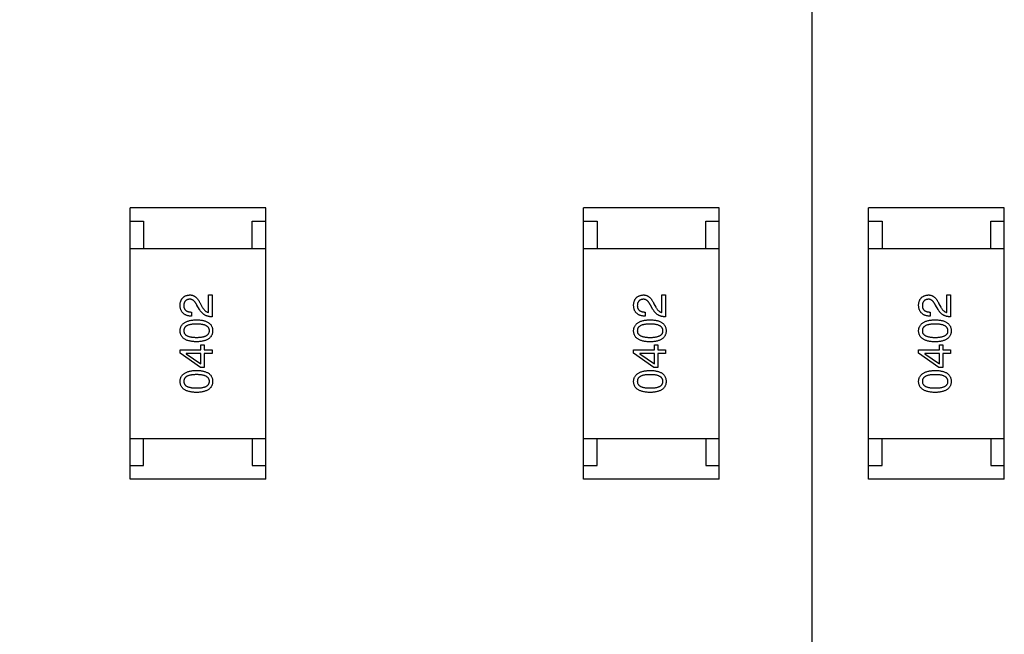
# Model space of a CAD drawing. Header units: millimetres. Extents: x 170 to 326, y 157 to 284.
# Tile 50 of 117: x 272.48 to 276.11, y 227.35 to 229.62. Entities that reach past the tile are written whole.
import ezdxf

# ---------------------------------------------------------------- set-up
doc = ezdxf.new("R2010")
doc.units = ezdxf.units.MM
doc.header["$LTSCALE"] = 30.734
doc.header["$PDMODE"] = 3
doc.header["$PDSIZE"] = 0.3125
doc.layers.get('0').update_dxf_attribs({"linetype": 'CONTINUOUS'})
doc.layers.get('Defpoints').update_dxf_attribs({"linetype": 'CONTINUOUS'})
doc.layers.add('dim', color=6, linetype='CONTINUOUS', lineweight=9)
doc.styles.add('Verdana', font='verdana.ttf', dxfattribs={"height": 2.5})
doc.dimstyles.new('aaaaaaaa 3.0', dxfattribs={"dimtxt": 2.5, "dimasz": 1.5, "dimexe": 1.25, "dimexo": 0.625, "dimtad": 1, "dimdec": 1, "dimzin": 9, "dimdsep": 46, "dimtxsty": 'Verdana', "dimcen": 0, "dimazin": 0, "dimtfac": 1, "dimtofl": 0, "dimtmove": 0, "dimatfit": 3, "dimfxl": 1, "dimlwd": 25, "dimlwe": 25, "dimarcsym": 0})

# ---------------------------------------------------------------- blocks, each defined once
blk = doc.blocks.new('*D20')
at = {"layer": 'Defpoints', "color": 0}
for p in [(263.3985, 231.6513), (275.3985, 231.6513), (275.3985, 205.6674)]:
    blk.add_point(p, dxfattribs=at)
at = {"layer": 'dim', "color": 0, "lineweight": 25}
for p, q in [((263.3985, 231.0263), (263.3985, 204.4174)), ((275.3985, 231.0263), (275.3985, 204.4174)), ((264.8985, 205.6674), (273.8985, 205.6674))]:
    blk.add_line(p, q, dxfattribs=at)
at = {"layer": 'dim', "color": 0}
for points in [[(264.8985, 205.9174), (264.8985, 205.4174), (263.3985, 205.6674)], [(273.8985, 205.4174), (273.8985, 205.9174), (275.3985, 205.6674)]]:
    blk.add_solid(points, dxfattribs=at)
at = {"layer": 'dim', "color": 0, "insert": (269.3985, 207.5684), "char_height": 2.5, "attachment_point": 5, "style": 'Verdana'}
blk.add_mtext('12', dxfattribs=at)

msp = doc.modelspace()

# ---------------------------------------------------------------- linework, layer by layer
at = {"linetype": 'Continuous'}
for p, q in [((273.3869, 228.9264), (272.8869, 228.9264)), ((272.8869, 227.9264), (272.8869, 228.9264)), ((273.3869, 227.9264), (273.3869, 228.9264)), ((275.0576, 228.9263), (274.5576, 228.9263)), ((274.5576, 227.9263), (274.5576, 228.9263)), ((275.0576, 227.9263), (275.0576, 228.9263)), ((276.1076, 228.9263), (275.6076, 228.9263)), ((275.6076, 227.9263), (275.6076, 228.9263)), ((276.1076, 227.9263), (276.1076, 228.9263)), ((272.8869, 228.8764), (272.9369, 228.8764)), ((272.9369, 228.8764), (272.9369, 228.7764)), ((273.3369, 228.8764), (273.3869, 228.8764)), ((273.3369, 228.7764), (273.3369, 228.8764)), ((274.5576, 228.8763), (274.6076, 228.8763)), ((274.6076, 228.8763), (274.6076, 228.7763)), ((275.0076, 228.8763), (275.0576, 228.8763)), ((275.0076, 228.7763), (275.0076, 228.8763)), ((275.6076, 228.8763), (275.6576, 228.8763)), ((275.6576, 228.8763), (275.6576, 228.7763)), ((276.0576, 228.8763), (276.1076, 228.8763)), ((276.0576, 228.7763), (276.0576, 228.8763)), ((272.8869, 228.7764), (273.3869, 228.7764)), ((274.5576, 228.7763), (275.0576, 228.7763)), ((275.6076, 228.7763), (276.1076, 228.7763)), ((273.1755, 228.6049), (273.1893, 228.6049)), ((273.1755, 228.5406), (273.1755, 228.6049)), ((273.1893, 228.6049), (273.1893, 228.5242)), ((274.8462, 228.6048), (274.8599, 228.6048)), ((274.8462, 228.5405), (274.8462, 228.6048)), ((274.8599, 228.6048), (274.8599, 228.5241)), ((275.8961, 228.6048), (275.9099, 228.6048)), ((275.8961, 228.5405), (275.8961, 228.6048)), ((275.9099, 228.6048), (275.9099, 228.5241)), ((273.1427, 228.5518), (273.1335, 228.5675)), ((273.146, 228.5728), (273.1532, 228.5603)), ((274.8134, 228.5517), (274.8042, 228.5674)), ((274.8166, 228.5727), (274.8239, 228.5602)), ((275.8634, 228.5517), (275.8542, 228.5674)), ((275.8666, 228.5727), (275.8738, 228.5602)), ((273.1139, 228.5419), (273.1139, 228.5268)), ((274.7845, 228.5418), (274.7845, 228.5268)), ((275.8345, 228.5418), (275.8345, 228.5268)), ((273.0712, 228.4033), (273.148, 228.4033)), ((273.0712, 228.3908), (273.0712, 228.4033)), ((273.148, 228.421), (273.1604, 228.421)), ((273.148, 228.4033), (273.148, 228.421)), ((273.1604, 228.421), (273.1604, 228.4033)), ((273.1604, 228.4033), (273.1893, 228.4033)), ((273.1893, 228.4033), (273.1893, 228.3889)), ((274.7419, 228.4032), (274.8186, 228.4032)), ((274.7419, 228.3907), (274.7419, 228.4032)), ((274.8186, 228.4209), (274.8311, 228.4209)), ((274.8186, 228.4032), (274.8186, 228.4209)), ((274.8311, 228.4209), (274.8311, 228.4032)), ((274.8311, 228.4032), (274.8599, 228.4032)), ((274.8599, 228.4032), (274.8599, 228.3888)), ((275.7919, 228.4032), (275.8686, 228.4032)), ((275.7919, 228.3907), (275.7919, 228.4032)), ((275.8686, 228.4209), (275.8811, 228.4209)), ((275.8686, 228.4032), (275.8686, 228.4209)), ((275.8811, 228.4209), (275.8811, 228.4032)), ((275.8811, 228.4032), (275.9099, 228.4032)), ((275.9099, 228.4032), (275.9099, 228.3888)), ((273.146, 228.337), (273.0712, 228.3908)), ((273.148, 228.3889), (273.0942, 228.3889)), ((273.0942, 228.3889), (273.0942, 228.3882)), ((273.0942, 228.3882), (273.148, 228.3508)), ((273.148, 228.3508), (273.148, 228.3889)), ((273.1893, 228.3889), (273.1604, 228.3889)), ((273.1604, 228.3889), (273.1604, 228.337)), ((274.8166, 228.337), (274.7419, 228.3907)), ((274.8186, 228.3888), (274.7648, 228.3888)), ((274.7648, 228.3888), (274.7648, 228.3881)), ((274.7648, 228.3881), (274.8186, 228.3507)), ((274.8186, 228.3507), (274.8186, 228.3888)), ((274.8599, 228.3888), (274.8311, 228.3888)), ((274.8311, 228.3888), (274.8311, 228.337)), ((275.8666, 228.337), (275.7919, 228.3907)), ((275.8686, 228.3888), (275.8148, 228.3888)), ((275.8148, 228.3888), (275.8148, 228.3881)), ((275.8148, 228.3881), (275.8686, 228.3507)), ((275.8686, 228.3507), (275.8686, 228.3888)), ((275.9099, 228.3888), (275.8811, 228.3888)), ((275.8811, 228.3888), (275.8811, 228.337)), ((273.1604, 228.337), (273.146, 228.337)), ((274.8311, 228.337), (274.8166, 228.337)), ((275.8811, 228.337), (275.8666, 228.337)), ((272.8869, 228.0764), (273.3869, 228.0764)), ((272.9369, 227.9764), (272.9369, 228.0764)), ((273.3369, 228.0764), (273.3369, 227.9764)), ((274.5576, 228.0763), (275.0576, 228.0763)), ((274.6076, 227.9763), (274.6076, 228.0763)), ((275.0076, 228.0763), (275.0076, 227.9763)), ((275.6076, 228.0763), (276.1076, 228.0763)), ((275.6576, 227.9763), (275.6576, 228.0763)), ((276.0576, 228.0763), (276.0576, 227.9763)), ((272.8869, 227.9764), (272.9369, 227.9764)), ((273.3369, 227.9764), (273.3869, 227.9764)), ((274.5576, 227.9763), (274.6076, 227.9763)), ((275.0076, 227.9763), (275.0576, 227.9763)), ((275.6076, 227.9763), (275.6576, 227.9763)), ((276.0576, 227.9763), (276.1076, 227.9763)), ((273.3869, 227.9264), (272.8869, 227.9264)), ((275.0576, 227.9263), (274.5576, 227.9263)), ((276.1076, 227.9263), (275.6076, 227.9263))]:
    msp.add_line(p, q, dxfattribs=at)
for points, knots in [([(273.0712, 228.5675), (273.0713, 228.5689), (273.0715, 228.5717), (273.0721, 228.5758), (273.073, 228.5796), (273.0741, 228.5831), (273.0755, 228.5864), (273.0771, 228.5894), (273.0789, 228.5921), (273.081, 228.5946), (273.0834, 228.5968), (273.086, 228.5988), (273.0888, 228.6004), (273.0919, 228.6019), (273.0952, 228.603), (273.0988, 228.6039), (273.1027, 228.6046), (273.1053, 228.6048), (273.1066, 228.6049)], [0, 0, 0, 0, 0.074847, 0.14558, 0.212628, 0.276599, 0.337792, 0.396608, 0.453638, 0.509854, 0.565589, 0.621545, 0.678777, 0.737222, 0.798388, 0.862259, 0.929312, 1, 1, 1, 1]), ([(273.106, 228.5891), (273.1052, 228.5891), (273.1036, 228.5889), (273.1012, 228.5885), (273.0991, 228.5879), (273.0971, 228.5872), (273.0952, 228.5863), (273.0935, 228.5853), (273.092, 228.584), (273.0905, 228.5826), (273.0893, 228.581), (273.0882, 228.5793), (273.0873, 228.5774), (273.0865, 228.5754), (273.0859, 228.5731), (273.0854, 228.5707), (273.0852, 228.5682), (273.0851, 228.5664), (273.085, 228.5655)], [0, 0, 0, 0, 0.069456, 0.136175, 0.198596, 0.258993, 0.316838, 0.37342, 0.428889, 0.48454, 0.540119, 0.597644, 0.65702, 0.718534, 0.783117, 0.851564, 0.923888, 1, 1, 1, 1]), ([(273.1335, 228.5675), (273.133, 228.5684), (273.1321, 228.5702), (273.1306, 228.5728), (273.129, 228.5752), (273.1274, 228.5774), (273.1258, 228.5795), (273.1242, 228.5813), (273.1225, 228.583), (273.1208, 228.5844), (273.119, 228.5857), (273.1173, 228.5867), (273.1155, 228.5876), (273.1136, 228.5883), (273.1118, 228.5888), (273.1099, 228.5891), (273.1079, 228.5893), (273.1066, 228.5892), (273.106, 228.5891)], [0, 0, 0, 0, 0.084365, 0.165386, 0.24176, 0.314729, 0.38433, 0.449952, 0.513164, 0.5734, 0.630824, 0.68644, 0.740136, 0.792605, 0.844515, 0.896112, 0.947763, 1, 1, 1, 1]), ([(273.1066, 228.6049), (273.1076, 228.6049), (273.1096, 228.605), (273.1126, 228.6047), (273.1154, 228.6042), (273.1182, 228.6034), (273.1209, 228.6023), (273.1236, 228.601), (273.1262, 228.5994), (273.1287, 228.5975), (273.1311, 228.5954), (273.1335, 228.5929), (273.1357, 228.5902), (273.1379, 228.5873), (273.1401, 228.584), (273.1421, 228.5805), (273.1441, 228.5768), (273.1454, 228.5741), (273.146, 228.5728)], [0, 0, 0, 0, 0.055083, 0.109453, 0.162685, 0.21614, 0.26961, 0.324284, 0.380202, 0.437433, 0.497084, 0.559152, 0.624288, 0.692446, 0.763862, 0.838743, 0.917269, 1, 1, 1, 1]), ([(274.7419, 228.5674), (274.742, 228.5688), (274.7422, 228.5716), (274.7428, 228.5757), (274.7437, 228.5795), (274.7448, 228.583), (274.7461, 228.5863), (274.7477, 228.5893), (274.7496, 228.592), (274.7517, 228.5945), (274.754, 228.5967), (274.7566, 228.5987), (274.7595, 228.6004), (274.7626, 228.6018), (274.7659, 228.6029), (274.7695, 228.6038), (274.7733, 228.6045), (274.7759, 228.6047), (274.7773, 228.6048)], [0, 0, 0, 0, 0.074847, 0.14558, 0.212628, 0.276599, 0.337792, 0.396608, 0.453638, 0.509854, 0.565589, 0.621545, 0.678777, 0.737222, 0.798388, 0.862259, 0.929312, 1, 1, 1, 1]), ([(274.7766, 228.5891), (274.7758, 228.589), (274.7742, 228.5888), (274.7719, 228.5884), (274.7697, 228.5878), (274.7677, 228.5871), (274.7659, 228.5862), (274.7641, 228.5852), (274.7626, 228.5839), (274.7612, 228.5825), (274.76, 228.5809), (274.7589, 228.5792), (274.758, 228.5773), (274.7572, 228.5753), (274.7566, 228.573), (274.7561, 228.5707), (274.7558, 228.5681), (274.7557, 228.5663), (274.7557, 228.5654)], [0, 0, 0, 0, 0.069456, 0.136175, 0.198596, 0.258993, 0.316838, 0.37342, 0.428889, 0.48454, 0.540119, 0.597644, 0.65702, 0.718534, 0.783117, 0.851564, 0.923888, 1, 1, 1, 1]), ([(274.8042, 228.5674), (274.8037, 228.5683), (274.8027, 228.5702), (274.8012, 228.5727), (274.7997, 228.5751), (274.7981, 228.5774), (274.7965, 228.5794), (274.7948, 228.5812), (274.7932, 228.5829), (274.7914, 228.5843), (274.7897, 228.5856), (274.7879, 228.5866), (274.7861, 228.5875), (274.7843, 228.5882), (274.7824, 228.5887), (274.7805, 228.589), (274.7786, 228.5892), (274.7773, 228.5891), (274.7766, 228.5891)], [0, 0, 0, 0, 0.084365, 0.165386, 0.24176, 0.314729, 0.38433, 0.449952, 0.513164, 0.5734, 0.630824, 0.68644, 0.740136, 0.792605, 0.844515, 0.896112, 0.947763, 1, 1, 1, 1]), ([(274.7773, 228.6048), (274.7783, 228.6048), (274.7803, 228.6049), (274.7832, 228.6046), (274.7861, 228.6041), (274.7889, 228.6033), (274.7916, 228.6022), (274.7942, 228.6009), (274.7968, 228.5993), (274.7993, 228.5974), (274.8017, 228.5953), (274.8041, 228.5929), (274.8064, 228.5901), (274.8086, 228.5872), (274.8107, 228.5839), (274.8128, 228.5804), (274.8148, 228.5767), (274.816, 228.574), (274.8166, 228.5727)], [0, 0, 0, 0, 0.055083, 0.109453, 0.162685, 0.21614, 0.26961, 0.324284, 0.380202, 0.437433, 0.497084, 0.559152, 0.624288, 0.692446, 0.763862, 0.838743, 0.917269, 1, 1, 1, 1]), ([(275.7919, 228.5674), (275.792, 228.5688), (275.7922, 228.5716), (275.7928, 228.5757), (275.7937, 228.5795), (275.7947, 228.583), (275.7961, 228.5863), (275.7977, 228.5893), (275.7996, 228.592), (275.8017, 228.5945), (275.804, 228.5967), (275.8066, 228.5987), (275.8095, 228.6004), (275.8125, 228.6018), (275.8159, 228.6029), (275.8195, 228.6038), (275.8233, 228.6045), (275.8259, 228.6047), (275.8273, 228.6048)], [0, 0, 0, 0, 0.074847, 0.14558, 0.212628, 0.276599, 0.337792, 0.396608, 0.453638, 0.509854, 0.565589, 0.621545, 0.678777, 0.737222, 0.798388, 0.862259, 0.929312, 1, 1, 1, 1]), ([(275.8266, 228.5891), (275.8258, 228.589), (275.8242, 228.5888), (275.8219, 228.5884), (275.8197, 228.5878), (275.8177, 228.5871), (275.8158, 228.5862), (275.8141, 228.5852), (275.8126, 228.5839), (275.8112, 228.5825), (275.81, 228.5809), (275.8089, 228.5792), (275.8079, 228.5773), (275.8071, 228.5753), (275.8066, 228.573), (275.8061, 228.5707), (275.8058, 228.5681), (275.8057, 228.5663), (275.8056, 228.5654)], [0, 0, 0, 0, 0.069456, 0.136175, 0.198596, 0.258993, 0.316838, 0.37342, 0.428889, 0.48454, 0.540119, 0.597644, 0.65702, 0.718534, 0.783117, 0.851564, 0.923888, 1, 1, 1, 1]), ([(275.8542, 228.5674), (275.8537, 228.5683), (275.8527, 228.5702), (275.8512, 228.5727), (275.8496, 228.5751), (275.8481, 228.5774), (275.8464, 228.5794), (275.8448, 228.5812), (275.8432, 228.5829), (275.8414, 228.5843), (275.8397, 228.5856), (275.8379, 228.5866), (275.8361, 228.5875), (275.8343, 228.5882), (275.8324, 228.5887), (275.8305, 228.589), (275.8286, 228.5892), (275.8273, 228.5891), (275.8266, 228.5891)], [0, 0, 0, 0, 0.084365, 0.165386, 0.24176, 0.314729, 0.38433, 0.449952, 0.513164, 0.5734, 0.630824, 0.68644, 0.740136, 0.792605, 0.844515, 0.896112, 0.947763, 1, 1, 1, 1]), ([(275.8273, 228.6048), (275.8283, 228.6048), (275.8303, 228.6049), (275.8332, 228.6046), (275.8361, 228.6041), (275.8389, 228.6033), (275.8416, 228.6022), (275.8442, 228.6009), (275.8468, 228.5993), (275.8493, 228.5974), (275.8517, 228.5953), (275.8541, 228.5929), (275.8564, 228.5901), (275.8586, 228.5872), (275.8607, 228.5839), (275.8628, 228.5804), (275.8648, 228.5767), (275.866, 228.574), (275.8666, 228.5727)], [0, 0, 0, 0, 0.055083, 0.109453, 0.162685, 0.21614, 0.26961, 0.324284, 0.380202, 0.437433, 0.497084, 0.559152, 0.624288, 0.692446, 0.763862, 0.838743, 0.917269, 1, 1, 1, 1]), ([(273.1139, 228.5268), (273.1122, 228.5269), (273.1089, 228.527), (273.1042, 228.5276), (273.0998, 228.5284), (273.0957, 228.5296), (273.092, 228.531), (273.0885, 228.5328), (273.0853, 228.5349), (273.0825, 228.5373), (273.08, 228.54), (273.0778, 228.543), (273.0759, 228.5464), (273.0743, 228.55), (273.073, 228.5539), (273.0721, 228.5582), (273.0715, 228.5627), (273.0713, 228.5659), (273.0712, 228.5675)], [0, 0, 0, 0, 0.074935, 0.145873, 0.212498, 0.27598, 0.33603, 0.394042, 0.450372, 0.505546, 0.560812, 0.616481, 0.673265, 0.732328, 0.7938, 0.858943, 0.92718, 1, 1, 1, 1]), ([(273.085, 228.5655), (273.085, 228.5646), (273.0851, 228.5628), (273.0854, 228.5602), (273.086, 228.5577), (273.0867, 228.5555), (273.0878, 228.5534), (273.089, 228.5514), (273.0905, 228.5497), (273.0922, 228.5481), (273.0941, 228.5467), (273.0963, 228.5455), (273.0987, 228.5445), (273.1013, 228.5436), (273.1041, 228.5429), (273.1072, 228.5424), (273.1104, 228.5421), (273.1127, 228.542), (273.1139, 228.5419)], [0, 0, 0, 0, 0.065945, 0.127767, 0.186553, 0.242898, 0.297728, 0.351599, 0.404854, 0.459191, 0.515338, 0.573322, 0.634405, 0.698538, 0.767039, 0.84022, 0.917406, 1, 1, 1, 1]), ([(273.1893, 228.5242), (273.1879, 228.5243), (273.1854, 228.5244), (273.1815, 228.5248), (273.1779, 228.5253), (273.1743, 228.5262), (273.1709, 228.5271), (273.1677, 228.5284), (273.1645, 228.5298), (273.1615, 228.5314), (273.1587, 228.5332), (273.156, 228.5353), (273.1534, 228.5375), (273.151, 228.54), (273.1487, 228.5426), (273.1465, 228.5455), (273.1445, 228.5485), (273.1433, 228.5507), (273.1427, 228.5518)], [0, 0, 0, 0, 0.069512, 0.136307, 0.201431, 0.265186, 0.327322, 0.388242, 0.448098, 0.507757, 0.566952, 0.626243, 0.686026, 0.745963, 0.807549, 0.869906, 0.934172, 1, 1, 1, 1]), ([(273.1532, 228.5603), (273.154, 228.5589), (273.1556, 228.5562), (273.1582, 228.5525), (273.1608, 228.5493), (273.1636, 228.5465), (273.1664, 228.5443), (273.1693, 228.5425), (273.1724, 228.5412), (273.1745, 228.5408), (273.1755, 228.5406)], [0, 0, 0, 0, 0.158292, 0.304606, 0.440272, 0.565336, 0.681745, 0.791834, 0.896966, 1, 1, 1, 1]), ([(274.7845, 228.5268), (274.7828, 228.5268), (274.7796, 228.5269), (274.7749, 228.5275), (274.7705, 228.5283), (274.7664, 228.5295), (274.7626, 228.5309), (274.7592, 228.5327), (274.756, 228.5348), (274.7532, 228.5372), (274.7506, 228.5399), (274.7484, 228.5429), (274.7465, 228.5463), (274.745, 228.5499), (274.7437, 228.5538), (274.7428, 228.5581), (274.7421, 228.5627), (274.742, 228.5658), (274.7419, 228.5674)], [0, 0, 0, 0, 0.074935, 0.145873, 0.212498, 0.27598, 0.33603, 0.394042, 0.450372, 0.505546, 0.560812, 0.616481, 0.673265, 0.732328, 0.7938, 0.858943, 0.92718, 1, 1, 1, 1]), ([(274.7557, 228.5654), (274.7557, 228.5645), (274.7557, 228.5627), (274.7561, 228.5601), (274.7566, 228.5576), (274.7574, 228.5554), (274.7584, 228.5533), (274.7597, 228.5513), (274.7611, 228.5496), (274.7629, 228.548), (274.7648, 228.5466), (274.7669, 228.5454), (274.7693, 228.5444), (274.7719, 228.5435), (274.7748, 228.5428), (274.7778, 228.5423), (274.7811, 228.542), (274.7833, 228.5419), (274.7845, 228.5418)], [0, 0, 0, 0, 0.065945, 0.127767, 0.186553, 0.242898, 0.297728, 0.351599, 0.404854, 0.459191, 0.515338, 0.573322, 0.634405, 0.698538, 0.767039, 0.84022, 0.917406, 1, 1, 1, 1]), ([(274.8599, 228.5241), (274.8586, 228.5242), (274.856, 228.5243), (274.8522, 228.5247), (274.8485, 228.5253), (274.845, 228.5261), (274.8416, 228.527), (274.8383, 228.5283), (274.8352, 228.5297), (274.8322, 228.5313), (274.8293, 228.5331), (274.8266, 228.5352), (274.8241, 228.5374), (274.8217, 228.5399), (274.8193, 228.5425), (274.8172, 228.5454), (274.8152, 228.5484), (274.814, 228.5506), (274.8134, 228.5517)], [0, 0, 0, 0, 0.069512, 0.136307, 0.201431, 0.265186, 0.327322, 0.388242, 0.448098, 0.507757, 0.566952, 0.626243, 0.686026, 0.745963, 0.807549, 0.869906, 0.934172, 1, 1, 1, 1]), ([(274.8239, 228.5602), (274.8247, 228.5588), (274.8262, 228.5561), (274.8288, 228.5524), (274.8315, 228.5492), (274.8342, 228.5464), (274.8371, 228.5442), (274.84, 228.5425), (274.843, 228.5412), (274.8451, 228.5407), (274.8462, 228.5405)], [0, 0, 0, 0, 0.158292, 0.304606, 0.440272, 0.565336, 0.681745, 0.791834, 0.896966, 1, 1, 1, 1]), ([(275.8345, 228.5268), (275.8328, 228.5268), (275.8296, 228.5269), (275.8249, 228.5275), (275.8205, 228.5283), (275.8164, 228.5295), (275.8126, 228.5309), (275.8091, 228.5327), (275.806, 228.5348), (275.8031, 228.5372), (275.8006, 228.5399), (275.7984, 228.5429), (275.7965, 228.5463), (275.795, 228.5499), (275.7937, 228.5538), (275.7928, 228.5581), (275.7921, 228.5627), (275.792, 228.5658), (275.7919, 228.5674)], [0, 0, 0, 0, 0.074935, 0.145873, 0.212498, 0.27598, 0.33603, 0.394042, 0.450372, 0.505546, 0.560812, 0.616481, 0.673265, 0.732328, 0.7938, 0.858943, 0.92718, 1, 1, 1, 1]), ([(275.8056, 228.5654), (275.8057, 228.5645), (275.8057, 228.5627), (275.8061, 228.5601), (275.8066, 228.5576), (275.8074, 228.5554), (275.8084, 228.5533), (275.8097, 228.5513), (275.8111, 228.5496), (275.8129, 228.548), (275.8148, 228.5466), (275.8169, 228.5454), (275.8193, 228.5444), (275.8219, 228.5435), (275.8247, 228.5428), (275.8278, 228.5423), (275.8311, 228.542), (275.8333, 228.5419), (275.8345, 228.5418)], [0, 0, 0, 0, 0.065945, 0.127767, 0.186553, 0.242898, 0.297728, 0.351599, 0.404854, 0.459191, 0.515338, 0.573322, 0.634405, 0.698538, 0.767039, 0.84022, 0.917406, 1, 1, 1, 1]), ([(275.9099, 228.5241), (275.9086, 228.5242), (275.906, 228.5243), (275.9022, 228.5247), (275.8985, 228.5253), (275.895, 228.5261), (275.8916, 228.527), (275.8883, 228.5283), (275.8852, 228.5297), (275.8822, 228.5313), (275.8793, 228.5331), (275.8766, 228.5352), (275.8741, 228.5374), (275.8716, 228.5399), (275.8693, 228.5425), (275.8672, 228.5454), (275.8652, 228.5484), (275.864, 228.5506), (275.8634, 228.5517)], [0, 0, 0, 0, 0.069512, 0.136307, 0.201431, 0.265186, 0.327322, 0.388242, 0.448098, 0.507757, 0.566952, 0.626243, 0.686026, 0.745963, 0.807549, 0.869906, 0.934172, 1, 1, 1, 1]), ([(275.8738, 228.5602), (275.8747, 228.5588), (275.8762, 228.5561), (275.8788, 228.5524), (275.8815, 228.5492), (275.8842, 228.5464), (275.8871, 228.5442), (275.89, 228.5425), (275.893, 228.5412), (275.8951, 228.5407), (275.8961, 228.5405)], [0, 0, 0, 0, 0.158292, 0.304606, 0.440272, 0.565336, 0.681745, 0.791834, 0.896966, 1, 1, 1, 1]), ([(273.0712, 228.4729), (273.0713, 228.4745), (273.0715, 228.4776), (273.0724, 228.482), (273.0737, 228.4861), (273.0754, 228.49), (273.0777, 228.4936), (273.0804, 228.4969), (273.0835, 228.4998), (273.0872, 228.5025), (273.0912, 228.505), (273.0957, 228.5071), (273.1007, 228.5089), (273.1061, 228.5104), (273.112, 228.5116), (273.1183, 228.5126), (273.1251, 228.5133), (273.1298, 228.5135), (273.1322, 228.5136)], [0, 0, 0, 0, 0.057415, 0.112361, 0.16496, 0.216437, 0.267441, 0.318839, 0.371478, 0.426325, 0.483626, 0.544235, 0.608673, 0.677374, 0.750405, 0.828394, 0.911525, 1, 1, 1, 1]), ([(273.1322, 228.5136), (273.1346, 228.5135), (273.1392, 228.5133), (273.1458, 228.5127), (273.152, 228.5119), (273.1577, 228.5106), (273.163, 228.5092), (273.1678, 228.5074), (273.1722, 228.5053), (273.1762, 228.5029), (273.1796, 228.5002), (273.1827, 228.4972), (273.1853, 228.4939), (273.1874, 228.4903), (273.189, 228.4863), (273.1903, 228.4821), (273.191, 228.4776), (273.1912, 228.4745), (273.1912, 228.4729)], [0, 0, 0, 0, 0.08769, 0.170218, 0.24749, 0.319818, 0.387758, 0.451391, 0.511445, 0.568185, 0.622681, 0.67526, 0.726746, 0.778428, 0.830764, 0.884397, 0.940866, 1, 1, 1, 1]), ([(274.7419, 228.4728), (274.742, 228.4744), (274.7422, 228.4775), (274.743, 228.4819), (274.7444, 228.4861), (274.7461, 228.4899), (274.7483, 228.4935), (274.751, 228.4968), (274.7542, 228.4998), (274.7578, 228.5025), (274.7619, 228.5049), (274.7664, 228.507), (274.7714, 228.5088), (274.7768, 228.5103), (274.7827, 228.5115), (274.789, 228.5125), (274.7958, 228.5132), (274.8005, 228.5134), (274.8029, 228.5135)], [0, 0, 0, 0, 0.057415, 0.112361, 0.16496, 0.216437, 0.267441, 0.318839, 0.371478, 0.426325, 0.483626, 0.544235, 0.608673, 0.677374, 0.750405, 0.828394, 0.911525, 1, 1, 1, 1]), ([(274.8029, 228.5135), (274.8052, 228.5134), (274.8098, 228.5133), (274.8164, 228.5126), (274.8226, 228.5118), (274.8283, 228.5105), (274.8336, 228.5091), (274.8385, 228.5073), (274.8429, 228.5052), (274.8468, 228.5028), (274.8503, 228.5001), (274.8533, 228.4971), (274.8559, 228.4938), (274.858, 228.4902), (274.8597, 228.4862), (274.8609, 228.482), (274.8617, 228.4775), (274.8618, 228.4744), (274.8619, 228.4728)], [0, 0, 0, 0, 0.08769, 0.170218, 0.24749, 0.319818, 0.387758, 0.451391, 0.511445, 0.568185, 0.622681, 0.67526, 0.726746, 0.778428, 0.830764, 0.884397, 0.940866, 1, 1, 1, 1]), ([(275.7919, 228.4728), (275.792, 228.4744), (275.7922, 228.4775), (275.793, 228.4819), (275.7943, 228.4861), (275.7961, 228.4899), (275.7983, 228.4935), (275.801, 228.4968), (275.8042, 228.4998), (275.8078, 228.5025), (275.8119, 228.5049), (275.8164, 228.507), (275.8214, 228.5088), (275.8268, 228.5103), (275.8327, 228.5115), (275.839, 228.5125), (275.8458, 228.5132), (275.8504, 228.5134), (275.8529, 228.5135)], [0, 0, 0, 0, 0.057415, 0.112361, 0.16496, 0.216437, 0.267441, 0.318839, 0.371478, 0.426325, 0.483626, 0.544235, 0.608673, 0.677374, 0.750405, 0.828394, 0.911525, 1, 1, 1, 1]), ([(275.8529, 228.5135), (275.8552, 228.5134), (275.8598, 228.5133), (275.8664, 228.5126), (275.8726, 228.5118), (275.8783, 228.5105), (275.8836, 228.5091), (275.8885, 228.5073), (275.8928, 228.5052), (275.8968, 228.5028), (275.9003, 228.5001), (275.9033, 228.4971), (275.9059, 228.4938), (275.908, 228.4902), (275.9097, 228.4862), (275.9109, 228.482), (275.9117, 228.4775), (275.9118, 228.4744), (275.9119, 228.4728)], [0, 0, 0, 0, 0.08769, 0.170218, 0.24749, 0.319818, 0.387758, 0.451391, 0.511445, 0.568185, 0.622681, 0.67526, 0.726746, 0.778428, 0.830764, 0.884397, 0.940866, 1, 1, 1, 1]), ([(273.1322, 228.4323), (273.1298, 228.4324), (273.1251, 228.4325), (273.1182, 228.4331), (273.1118, 228.434), (273.1059, 228.4352), (273.1004, 228.4367), (273.0954, 228.4385), (273.0909, 228.4406), (273.0868, 228.443), (273.0832, 228.4457), (273.0801, 228.4487), (273.0774, 228.452), (273.0752, 228.4556), (273.0735, 228.4595), (273.0722, 228.4637), (273.0714, 228.4682), (273.0713, 228.4713), (273.0712, 228.4729)], [0, 0, 0, 0, 0.088823, 0.172287, 0.250296, 0.323438, 0.392244, 0.456221, 0.516635, 0.573871, 0.628, 0.680335, 0.731489, 0.782557, 0.834044, 0.886738, 0.942089, 1, 1, 1, 1]), ([(273.1322, 228.4979), (273.1303, 228.4978), (273.1266, 228.4978), (273.1213, 228.4975), (273.1163, 228.497), (273.1117, 228.4964), (273.1074, 228.4955), (273.1035, 228.4944), (273.1, 228.4932), (273.0968, 228.4917), (273.0941, 228.49), (273.0916, 228.4882), (273.0896, 228.4861), (273.0879, 228.4839), (273.0866, 228.4814), (273.0857, 228.4788), (273.0851, 228.4759), (273.085, 228.4739), (273.085, 228.4729)], [0, 0, 0, 0, 0.095719, 0.185854, 0.269738, 0.347952, 0.420315, 0.487894, 0.550245, 0.608186, 0.662454, 0.713283, 0.761375, 0.808209, 0.854301, 0.901312, 0.949396, 1, 1, 1, 1]), ([(273.085, 228.4729), (273.085, 228.472), (273.0851, 228.47), (273.0857, 228.4673), (273.0866, 228.4647), (273.0879, 228.4623), (273.0896, 228.4601), (273.0916, 228.4581), (273.0941, 228.4563), (273.0969, 228.4547), (273.1, 228.4532), (273.1035, 228.452), (273.1074, 228.451), (273.1117, 228.4501), (273.1163, 228.4495), (273.1213, 228.449), (273.1266, 228.4487), (273.1303, 228.4487), (273.1322, 228.4487)], [0, 0, 0, 0, 0.049764, 0.097007, 0.143217, 0.188577, 0.235116, 0.282997, 0.333719, 0.387776, 0.445989, 0.508679, 0.576563, 0.649481, 0.728235, 0.812722, 0.903548, 1, 1, 1, 1]), ([(273.1794, 228.4729), (273.1794, 228.4739), (273.1792, 228.4759), (273.1786, 228.4788), (273.1776, 228.4814), (273.1763, 228.4839), (273.1746, 228.4861), (273.1725, 228.4882), (273.1701, 228.4901), (273.1673, 228.4917), (273.1641, 228.4932), (273.1606, 228.4944), (273.1567, 228.4955), (273.1525, 228.4964), (273.148, 228.497), (273.143, 228.4975), (273.1377, 228.4978), (273.1341, 228.4978), (273.1322, 228.4979)], [0, 0, 0, 0, 0.050879, 0.099377, 0.146973, 0.193618, 0.240619, 0.289461, 0.34047, 0.395283, 0.453059, 0.515633, 0.582666, 0.655287, 0.732971, 0.815933, 0.905166, 1, 1, 1, 1]), ([(273.1322, 228.4487), (273.1341, 228.4487), (273.1378, 228.4487), (273.1432, 228.449), (273.1482, 228.4495), (273.1528, 228.4501), (273.157, 228.451), (273.1609, 228.452), (273.1644, 228.4532), (273.1676, 228.4547), (273.1704, 228.4563), (273.1728, 228.4581), (273.1748, 228.4601), (273.1765, 228.4623), (273.1779, 228.4647), (273.1788, 228.4673), (273.1793, 228.47), (273.1794, 228.472), (273.1794, 228.4729)], [0, 0, 0, 0, 0.096457, 0.187288, 0.27178, 0.350132, 0.423455, 0.491343, 0.554037, 0.612253, 0.666313, 0.717038, 0.764921, 0.811214, 0.856775, 0.902988, 0.950234, 1, 1, 1, 1]), ([(273.1912, 228.4729), (273.1912, 228.4713), (273.191, 228.4682), (273.1903, 228.4637), (273.189, 228.4595), (273.1874, 228.4556), (273.1853, 228.452), (273.1827, 228.4487), (273.1797, 228.4457), (273.1761, 228.443), (273.1722, 228.4406), (273.1678, 228.4385), (273.163, 228.4367), (273.1577, 228.4352), (273.152, 228.434), (273.1458, 228.4331), (273.1392, 228.4325), (273.1346, 228.4324), (273.1322, 228.4323)], [0, 0, 0, 0, 0.059135, 0.115606, 0.169241, 0.221578, 0.273261, 0.324749, 0.377329, 0.431642, 0.488541, 0.548597, 0.612232, 0.680174, 0.752504, 0.829777, 0.912307, 1, 1, 1, 1]), ([(274.8029, 228.4322), (274.8004, 228.4323), (274.7957, 228.4324), (274.7889, 228.433), (274.7825, 228.4339), (274.7766, 228.4351), (274.7711, 228.4366), (274.7661, 228.4384), (274.7616, 228.4405), (274.7575, 228.4429), (274.7539, 228.4456), (274.7507, 228.4486), (274.7481, 228.4519), (274.7459, 228.4555), (274.7442, 228.4594), (274.7429, 228.4636), (274.7421, 228.4681), (274.742, 228.4713), (274.7419, 228.4728)], [0, 0, 0, 0, 0.088823, 0.172287, 0.250296, 0.323438, 0.392244, 0.456221, 0.516635, 0.573871, 0.628, 0.680335, 0.731489, 0.782557, 0.834044, 0.886738, 0.942089, 1, 1, 1, 1]), ([(274.8029, 228.4978), (274.801, 228.4977), (274.7973, 228.4977), (274.7919, 228.4974), (274.7869, 228.4969), (274.7823, 228.4963), (274.7781, 228.4954), (274.7742, 228.4943), (274.7707, 228.4931), (274.7675, 228.4916), (274.7647, 228.4899), (274.7623, 228.4881), (274.7602, 228.486), (274.7585, 228.4838), (274.7572, 228.4813), (274.7563, 228.4787), (274.7558, 228.4758), (274.7557, 228.4738), (274.7557, 228.4728)], [0, 0, 0, 0, 0.095719, 0.185854, 0.269738, 0.347952, 0.420315, 0.487894, 0.550245, 0.608186, 0.662454, 0.713283, 0.761375, 0.808209, 0.854301, 0.901312, 0.949396, 1, 1, 1, 1]), ([(274.7557, 228.4728), (274.7557, 228.4719), (274.7558, 228.4699), (274.7563, 228.4672), (274.7572, 228.4646), (274.7586, 228.4622), (274.7602, 228.46), (274.7623, 228.458), (274.7647, 228.4562), (274.7675, 228.4546), (274.7707, 228.4531), (274.7742, 228.4519), (274.7781, 228.4509), (274.7823, 228.45), (274.7869, 228.4494), (274.7919, 228.4489), (274.7973, 228.4486), (274.801, 228.4486), (274.8029, 228.4486)], [0, 0, 0, 0, 0.049764, 0.097007, 0.143217, 0.188577, 0.235116, 0.282997, 0.333719, 0.387776, 0.445989, 0.508679, 0.576563, 0.649481, 0.728235, 0.812722, 0.903548, 1, 1, 1, 1]), ([(274.8501, 228.4728), (274.85, 228.4738), (274.8499, 228.4758), (274.8493, 228.4787), (274.8483, 228.4813), (274.8469, 228.4838), (274.8452, 228.4861), (274.8431, 228.4881), (274.8407, 228.49), (274.8379, 228.4916), (274.8348, 228.4931), (274.8313, 228.4943), (274.8274, 228.4954), (274.8232, 228.4963), (274.8186, 228.4969), (274.8137, 228.4974), (274.8084, 228.4977), (274.8048, 228.4977), (274.8029, 228.4978)], [0, 0, 0, 0, 0.050879, 0.099377, 0.146973, 0.193618, 0.240619, 0.289461, 0.34047, 0.395283, 0.453059, 0.515633, 0.582666, 0.655287, 0.732971, 0.815933, 0.905166, 1, 1, 1, 1]), ([(274.8029, 228.4486), (274.8048, 228.4486), (274.8085, 228.4486), (274.8138, 228.4489), (274.8188, 228.4494), (274.8234, 228.45), (274.8277, 228.4509), (274.8316, 228.4519), (274.8351, 228.4531), (274.8382, 228.4546), (274.841, 228.4562), (274.8435, 228.458), (274.8455, 228.46), (274.8472, 228.4622), (274.8485, 228.4646), (274.8494, 228.4672), (274.85, 228.4699), (274.85, 228.4719), (274.8501, 228.4728)], [0, 0, 0, 0, 0.096457, 0.187288, 0.27178, 0.350132, 0.423455, 0.491343, 0.554037, 0.612253, 0.666313, 0.717038, 0.764921, 0.811214, 0.856775, 0.902988, 0.950234, 1, 1, 1, 1]), ([(274.8619, 228.4728), (274.8618, 228.4713), (274.8617, 228.4681), (274.8609, 228.4636), (274.8597, 228.4594), (274.858, 228.4555), (274.8559, 228.4519), (274.8533, 228.4486), (274.8503, 228.4456), (274.8468, 228.4429), (274.8429, 228.4405), (274.8385, 228.4384), (274.8336, 228.4366), (274.8283, 228.4351), (274.8226, 228.4339), (274.8164, 228.433), (274.8098, 228.4324), (274.8052, 228.4323), (274.8029, 228.4322)], [0, 0, 0, 0, 0.059135, 0.115606, 0.169241, 0.221578, 0.273261, 0.324749, 0.377329, 0.431642, 0.488541, 0.548597, 0.612232, 0.680174, 0.752504, 0.829777, 0.912307, 1, 1, 1, 1]), ([(275.8529, 228.4322), (275.8504, 228.4323), (275.8457, 228.4324), (275.8388, 228.433), (275.8325, 228.4339), (275.8265, 228.4351), (275.8211, 228.4366), (275.8161, 228.4384), (275.8115, 228.4405), (275.8075, 228.4429), (275.8039, 228.4456), (275.8007, 228.4486), (275.798, 228.4519), (275.7958, 228.4555), (275.7941, 228.4594), (275.7929, 228.4636), (275.7921, 228.4681), (275.7919, 228.4713), (275.7919, 228.4728)], [0, 0, 0, 0, 0.088823, 0.172287, 0.250296, 0.323438, 0.392244, 0.456221, 0.516635, 0.573871, 0.628, 0.680335, 0.731489, 0.782557, 0.834044, 0.886738, 0.942089, 1, 1, 1, 1]), ([(275.8529, 228.4978), (275.851, 228.4977), (275.8473, 228.4977), (275.8419, 228.4974), (275.8369, 228.4969), (275.8323, 228.4963), (275.828, 228.4954), (275.8242, 228.4943), (275.8206, 228.4931), (275.8175, 228.4916), (275.8147, 228.4899), (275.8123, 228.4881), (275.8102, 228.486), (275.8085, 228.4838), (275.8072, 228.4813), (275.8063, 228.4787), (275.8058, 228.4758), (275.8057, 228.4738), (275.8056, 228.4728)], [0, 0, 0, 0, 0.095719, 0.185854, 0.269738, 0.347952, 0.420315, 0.487894, 0.550245, 0.608186, 0.662454, 0.713283, 0.761375, 0.808209, 0.854301, 0.901312, 0.949396, 1, 1, 1, 1]), ([(275.8056, 228.4728), (275.8057, 228.4719), (275.8058, 228.4699), (275.8063, 228.4672), (275.8072, 228.4646), (275.8085, 228.4622), (275.8102, 228.46), (275.8123, 228.458), (275.8147, 228.4562), (275.8175, 228.4546), (275.8206, 228.4531), (275.8242, 228.4519), (275.8281, 228.4509), (275.8323, 228.45), (275.8369, 228.4494), (275.8419, 228.4489), (275.8473, 228.4486), (275.851, 228.4486), (275.8529, 228.4486)], [0, 0, 0, 0, 0.049764, 0.097007, 0.143217, 0.188577, 0.235116, 0.282997, 0.333719, 0.387776, 0.445989, 0.508679, 0.576563, 0.649481, 0.728235, 0.812722, 0.903548, 1, 1, 1, 1]), ([(275.9001, 228.4728), (275.9, 228.4738), (275.8999, 228.4758), (275.8993, 228.4787), (275.8983, 228.4813), (275.8969, 228.4838), (275.8952, 228.4861), (275.8931, 228.4881), (275.8907, 228.49), (275.8879, 228.4916), (275.8848, 228.4931), (275.8813, 228.4943), (275.8774, 228.4954), (275.8732, 228.4963), (275.8686, 228.4969), (275.8637, 228.4974), (275.8584, 228.4977), (275.8547, 228.4977), (275.8529, 228.4978)], [0, 0, 0, 0, 0.050879, 0.099377, 0.146973, 0.193618, 0.240619, 0.289461, 0.34047, 0.395283, 0.453059, 0.515633, 0.582666, 0.655287, 0.732971, 0.815933, 0.905166, 1, 1, 1, 1]), ([(275.8529, 228.4486), (275.8548, 228.4486), (275.8585, 228.4486), (275.8638, 228.4489), (275.8688, 228.4494), (275.8734, 228.45), (275.8777, 228.4509), (275.8816, 228.4519), (275.8851, 228.4531), (275.8882, 228.4546), (275.891, 228.4562), (275.8934, 228.458), (275.8955, 228.46), (275.8972, 228.4622), (275.8985, 228.4646), (275.8994, 228.4672), (275.9, 228.4699), (275.9, 228.4719), (275.9001, 228.4728)], [0, 0, 0, 0, 0.096457, 0.187288, 0.27178, 0.350132, 0.423455, 0.491343, 0.554037, 0.612253, 0.666313, 0.717038, 0.764921, 0.811214, 0.856775, 0.902988, 0.950234, 1, 1, 1, 1]), ([(275.9119, 228.4728), (275.9118, 228.4713), (275.9117, 228.4681), (275.9109, 228.4636), (275.9097, 228.4594), (275.908, 228.4555), (275.9059, 228.4519), (275.9033, 228.4486), (275.9003, 228.4456), (275.8968, 228.4429), (275.8929, 228.4405), (275.8885, 228.4384), (275.8836, 228.4366), (275.8783, 228.4351), (275.8726, 228.4339), (275.8664, 228.433), (275.8598, 228.4324), (275.8552, 228.4323), (275.8529, 228.4322)], [0, 0, 0, 0, 0.059135, 0.115606, 0.169241, 0.221578, 0.273261, 0.324749, 0.377329, 0.431642, 0.488541, 0.548597, 0.612232, 0.680174, 0.752504, 0.829777, 0.912307, 1, 1, 1, 1]), ([(273.0712, 228.2864), (273.0713, 228.288), (273.0715, 228.291), (273.0724, 228.2955), (273.0737, 228.2996), (273.0754, 228.3035), (273.0777, 228.3071), (273.0804, 228.3103), (273.0835, 228.3133), (273.0872, 228.316), (273.0912, 228.3184), (273.0957, 228.3205), (273.1007, 228.3224), (273.1061, 228.3239), (273.112, 228.3251), (273.1183, 228.3261), (273.1251, 228.3268), (273.1298, 228.327), (273.1322, 228.3271)], [0, 0, 0, 0, 0.057415, 0.112361, 0.16496, 0.216437, 0.267441, 0.318839, 0.371478, 0.426325, 0.483626, 0.544235, 0.608673, 0.677374, 0.750405, 0.828394, 0.911525, 1, 1, 1, 1]), ([(273.1322, 228.3271), (273.1346, 228.327), (273.1392, 228.3268), (273.1458, 228.3262), (273.152, 228.3253), (273.1577, 228.3241), (273.163, 228.3226), (273.1678, 228.3208), (273.1722, 228.3188), (273.1762, 228.3164), (273.1796, 228.3137), (273.1827, 228.3107), (273.1853, 228.3073), (273.1874, 228.3037), (273.189, 228.2998), (273.1903, 228.2956), (273.191, 228.2911), (273.1912, 228.288), (273.1912, 228.2864)], [0, 0, 0, 0, 0.08769, 0.170218, 0.24749, 0.319818, 0.387758, 0.451391, 0.511445, 0.568185, 0.622681, 0.67526, 0.726746, 0.778428, 0.830764, 0.884397, 0.940866, 1, 1, 1, 1]), ([(274.7419, 228.2863), (274.742, 228.2879), (274.7422, 228.291), (274.743, 228.2954), (274.7444, 228.2995), (274.7461, 228.3034), (274.7483, 228.307), (274.751, 228.3103), (274.7542, 228.3132), (274.7578, 228.3159), (274.7619, 228.3183), (274.7664, 228.3205), (274.7714, 228.3223), (274.7768, 228.3238), (274.7827, 228.325), (274.789, 228.326), (274.7958, 228.3267), (274.8005, 228.3269), (274.8029, 228.327)], [0, 0, 0, 0, 0.057415, 0.112361, 0.16496, 0.216437, 0.267441, 0.318839, 0.371478, 0.426325, 0.483626, 0.544235, 0.608673, 0.677374, 0.750405, 0.828394, 0.911525, 1, 1, 1, 1]), ([(274.8029, 228.327), (274.8052, 228.3269), (274.8098, 228.3267), (274.8164, 228.3261), (274.8226, 228.3252), (274.8283, 228.324), (274.8336, 228.3225), (274.8385, 228.3207), (274.8429, 228.3187), (274.8468, 228.3163), (274.8503, 228.3136), (274.8533, 228.3106), (274.8559, 228.3073), (274.858, 228.3036), (274.8597, 228.2997), (274.8609, 228.2955), (274.8617, 228.291), (274.8618, 228.2879), (274.8619, 228.2863)], [0, 0, 0, 0, 0.08769, 0.170218, 0.24749, 0.319818, 0.387758, 0.451391, 0.511445, 0.568185, 0.622681, 0.67526, 0.726746, 0.778428, 0.830764, 0.884397, 0.940866, 1, 1, 1, 1]), ([(275.7919, 228.2863), (275.792, 228.2879), (275.7922, 228.291), (275.793, 228.2954), (275.7943, 228.2995), (275.7961, 228.3034), (275.7983, 228.307), (275.801, 228.3103), (275.8042, 228.3132), (275.8078, 228.3159), (275.8119, 228.3183), (275.8164, 228.3205), (275.8214, 228.3223), (275.8268, 228.3238), (275.8327, 228.325), (275.839, 228.326), (275.8458, 228.3267), (275.8504, 228.3269), (275.8529, 228.327)], [0, 0, 0, 0, 0.057415, 0.112361, 0.16496, 0.216437, 0.267441, 0.318839, 0.371478, 0.426325, 0.483626, 0.544235, 0.608673, 0.677374, 0.750405, 0.828394, 0.911525, 1, 1, 1, 1]), ([(275.8529, 228.327), (275.8552, 228.3269), (275.8598, 228.3267), (275.8664, 228.3261), (275.8726, 228.3252), (275.8783, 228.324), (275.8836, 228.3225), (275.8885, 228.3207), (275.8928, 228.3187), (275.8968, 228.3163), (275.9003, 228.3136), (275.9033, 228.3106), (275.9059, 228.3073), (275.908, 228.3036), (275.9097, 228.2997), (275.9109, 228.2955), (275.9117, 228.291), (275.9118, 228.2879), (275.9119, 228.2863)], [0, 0, 0, 0, 0.08769, 0.170218, 0.24749, 0.319818, 0.387758, 0.451391, 0.511445, 0.568185, 0.622681, 0.67526, 0.726746, 0.778428, 0.830764, 0.884397, 0.940866, 1, 1, 1, 1]), ([(273.1322, 228.3113), (273.1303, 228.3113), (273.1266, 228.3113), (273.1213, 228.311), (273.1163, 228.3105), (273.1117, 228.3098), (273.1074, 228.309), (273.1035, 228.3079), (273.1, 228.3066), (273.0968, 228.3052), (273.0941, 228.3035), (273.0916, 228.3017), (273.0896, 228.2996), (273.0879, 228.2974), (273.0866, 228.2949), (273.0857, 228.2922), (273.0851, 228.2894), (273.085, 228.2874), (273.085, 228.2864)], [0, 0, 0, 0, 0.095719, 0.185854, 0.269738, 0.347952, 0.420315, 0.487894, 0.550245, 0.608186, 0.662454, 0.713283, 0.761375, 0.808209, 0.854301, 0.901312, 0.949396, 1, 1, 1, 1]), ([(273.1794, 228.2864), (273.1794, 228.2874), (273.1792, 228.2894), (273.1786, 228.2922), (273.1776, 228.2949), (273.1763, 228.2974), (273.1746, 228.2996), (273.1725, 228.3017), (273.1701, 228.3035), (273.1673, 228.3052), (273.1641, 228.3067), (273.1606, 228.3079), (273.1567, 228.309), (273.1525, 228.3098), (273.148, 228.3105), (273.143, 228.311), (273.1377, 228.3113), (273.1341, 228.3113), (273.1322, 228.3113)], [0, 0, 0, 0, 0.050879, 0.099377, 0.146973, 0.193618, 0.240619, 0.289461, 0.34047, 0.395283, 0.453059, 0.515633, 0.582666, 0.655287, 0.732971, 0.815933, 0.905166, 1, 1, 1, 1]), ([(274.8029, 228.3112), (274.801, 228.3112), (274.7973, 228.3112), (274.7919, 228.3109), (274.7869, 228.3104), (274.7823, 228.3097), (274.7781, 228.3089), (274.7742, 228.3078), (274.7707, 228.3066), (274.7675, 228.3051), (274.7647, 228.3034), (274.7623, 228.3016), (274.7602, 228.2995), (274.7585, 228.2973), (274.7572, 228.2948), (274.7563, 228.2921), (274.7558, 228.2893), (274.7557, 228.2873), (274.7557, 228.2863)], [0, 0, 0, 0, 0.095719, 0.185854, 0.269738, 0.347952, 0.420315, 0.487894, 0.550245, 0.608186, 0.662454, 0.713283, 0.761375, 0.808209, 0.854301, 0.901312, 0.949396, 1, 1, 1, 1]), ([(274.8501, 228.2863), (274.85, 228.2873), (274.8499, 228.2893), (274.8493, 228.2922), (274.8483, 228.2948), (274.8469, 228.2973), (274.8452, 228.2995), (274.8431, 228.3016), (274.8407, 228.3034), (274.8379, 228.3051), (274.8348, 228.3066), (274.8313, 228.3078), (274.8274, 228.3089), (274.8232, 228.3097), (274.8186, 228.3104), (274.8137, 228.3109), (274.8084, 228.3112), (274.8048, 228.3112), (274.8029, 228.3112)], [0, 0, 0, 0, 0.050879, 0.099377, 0.146973, 0.193618, 0.240619, 0.289461, 0.34047, 0.395283, 0.453059, 0.515633, 0.582666, 0.655287, 0.732971, 0.815933, 0.905166, 1, 1, 1, 1]), ([(275.8529, 228.3112), (275.851, 228.3112), (275.8473, 228.3112), (275.8419, 228.3109), (275.8369, 228.3104), (275.8323, 228.3097), (275.828, 228.3089), (275.8242, 228.3078), (275.8206, 228.3066), (275.8175, 228.3051), (275.8147, 228.3034), (275.8123, 228.3016), (275.8102, 228.2995), (275.8085, 228.2973), (275.8072, 228.2948), (275.8063, 228.2921), (275.8058, 228.2893), (275.8057, 228.2873), (275.8056, 228.2863)], [0, 0, 0, 0, 0.095719, 0.185854, 0.269738, 0.347952, 0.420315, 0.487894, 0.550245, 0.608186, 0.662454, 0.713283, 0.761375, 0.808209, 0.854301, 0.901312, 0.949396, 1, 1, 1, 1]), ([(275.9001, 228.2863), (275.9, 228.2873), (275.8999, 228.2893), (275.8993, 228.2922), (275.8983, 228.2948), (275.8969, 228.2973), (275.8952, 228.2995), (275.8931, 228.3016), (275.8907, 228.3034), (275.8879, 228.3051), (275.8848, 228.3066), (275.8813, 228.3078), (275.8774, 228.3089), (275.8732, 228.3097), (275.8686, 228.3104), (275.8637, 228.3109), (275.8584, 228.3112), (275.8547, 228.3112), (275.8529, 228.3112)], [0, 0, 0, 0, 0.050879, 0.099377, 0.146973, 0.193618, 0.240619, 0.289461, 0.34047, 0.395283, 0.453059, 0.515633, 0.582666, 0.655287, 0.732971, 0.815933, 0.905166, 1, 1, 1, 1]), ([(273.1322, 228.2458), (273.1298, 228.2458), (273.1251, 228.246), (273.1182, 228.2466), (273.1118, 228.2475), (273.1059, 228.2487), (273.1004, 228.2502), (273.0954, 228.252), (273.0909, 228.2541), (273.0868, 228.2565), (273.0832, 228.2592), (273.0801, 228.2622), (273.0774, 228.2655), (273.0752, 228.2691), (273.0735, 228.273), (273.0722, 228.2772), (273.0714, 228.2817), (273.0713, 228.2848), (273.0712, 228.2864)], [0, 0, 0, 0, 0.088823, 0.172287, 0.250296, 0.323438, 0.392244, 0.456221, 0.516635, 0.573871, 0.628, 0.680335, 0.731489, 0.782557, 0.834044, 0.886738, 0.942089, 1, 1, 1, 1]), ([(273.085, 228.2864), (273.085, 228.2854), (273.0851, 228.2835), (273.0857, 228.2807), (273.0866, 228.2781), (273.0879, 228.2757), (273.0896, 228.2736), (273.0916, 228.2715), (273.0941, 228.2697), (273.0969, 228.2681), (273.1, 228.2667), (273.1035, 228.2655), (273.1074, 228.2645), (273.1117, 228.2636), (273.1163, 228.2629), (273.1213, 228.2625), (273.1266, 228.2622), (273.1303, 228.2622), (273.1322, 228.2621)], [0, 0, 0, 0, 0.049764, 0.097007, 0.143217, 0.188577, 0.235116, 0.282997, 0.333719, 0.387776, 0.445989, 0.508679, 0.576563, 0.649481, 0.728235, 0.812722, 0.903548, 1, 1, 1, 1]), ([(273.1322, 228.2621), (273.1341, 228.2622), (273.1378, 228.2622), (273.1432, 228.2625), (273.1482, 228.2629), (273.1528, 228.2636), (273.157, 228.2645), (273.1609, 228.2655), (273.1644, 228.2667), (273.1676, 228.2681), (273.1704, 228.2697), (273.1728, 228.2715), (273.1748, 228.2735), (273.1765, 228.2758), (273.1779, 228.2781), (273.1788, 228.2807), (273.1793, 228.2835), (273.1794, 228.2854), (273.1794, 228.2864)], [0, 0, 0, 0, 0.096457, 0.187288, 0.27178, 0.350132, 0.423455, 0.491343, 0.554037, 0.612253, 0.666313, 0.717038, 0.764921, 0.811214, 0.856775, 0.902988, 0.950234, 1, 1, 1, 1]), ([(273.1912, 228.2864), (273.1912, 228.2848), (273.191, 228.2817), (273.1903, 228.2772), (273.189, 228.273), (273.1874, 228.2691), (273.1853, 228.2655), (273.1827, 228.2622), (273.1797, 228.2592), (273.1761, 228.2565), (273.1722, 228.2541), (273.1678, 228.252), (273.163, 228.2502), (273.1577, 228.2487), (273.152, 228.2475), (273.1458, 228.2466), (273.1392, 228.246), (273.1346, 228.2458), (273.1322, 228.2458)], [0, 0, 0, 0, 0.059135, 0.115606, 0.169241, 0.221578, 0.273261, 0.324749, 0.377329, 0.431642, 0.488541, 0.548597, 0.612232, 0.680174, 0.752504, 0.829777, 0.912307, 1, 1, 1, 1]), ([(274.8029, 228.2457), (274.8004, 228.2457), (274.7957, 228.2459), (274.7889, 228.2465), (274.7825, 228.2474), (274.7766, 228.2486), (274.7711, 228.2501), (274.7661, 228.2519), (274.7616, 228.254), (274.7575, 228.2564), (274.7539, 228.2591), (274.7507, 228.2621), (274.7481, 228.2654), (274.7459, 228.269), (274.7442, 228.2729), (274.7429, 228.2771), (274.7421, 228.2816), (274.742, 228.2847), (274.7419, 228.2863)], [0, 0, 0, 0, 0.088823, 0.172287, 0.250296, 0.323438, 0.392244, 0.456221, 0.516635, 0.573871, 0.628, 0.680335, 0.731489, 0.782557, 0.834044, 0.886738, 0.942089, 1, 1, 1, 1]), ([(274.7557, 228.2863), (274.7557, 228.2853), (274.7558, 228.2834), (274.7563, 228.2806), (274.7572, 228.278), (274.7586, 228.2756), (274.7602, 228.2735), (274.7623, 228.2714), (274.7647, 228.2696), (274.7675, 228.268), (274.7707, 228.2666), (274.7742, 228.2654), (274.7781, 228.2644), (274.7823, 228.2635), (274.7869, 228.2629), (274.7919, 228.2624), (274.7973, 228.2621), (274.801, 228.2621), (274.8029, 228.2621)], [0, 0, 0, 0, 0.049764, 0.097007, 0.143217, 0.188577, 0.235116, 0.282997, 0.333719, 0.387776, 0.445989, 0.508679, 0.576563, 0.649481, 0.728235, 0.812722, 0.903548, 1, 1, 1, 1]), ([(274.8029, 228.2621), (274.8048, 228.2621), (274.8085, 228.2621), (274.8138, 228.2624), (274.8188, 228.2629), (274.8234, 228.2635), (274.8277, 228.2644), (274.8316, 228.2654), (274.8351, 228.2666), (274.8382, 228.268), (274.841, 228.2696), (274.8435, 228.2714), (274.8455, 228.2735), (274.8472, 228.2757), (274.8485, 228.278), (274.8494, 228.2806), (274.85, 228.2834), (274.85, 228.2853), (274.8501, 228.2863)], [0, 0, 0, 0, 0.096457, 0.187288, 0.27178, 0.350132, 0.423455, 0.491343, 0.554037, 0.612253, 0.666313, 0.717038, 0.764921, 0.811214, 0.856775, 0.902988, 0.950234, 1, 1, 1, 1]), ([(274.8619, 228.2863), (274.8618, 228.2847), (274.8617, 228.2816), (274.8609, 228.2771), (274.8597, 228.2729), (274.858, 228.269), (274.8559, 228.2654), (274.8533, 228.2621), (274.8503, 228.2591), (274.8468, 228.2564), (274.8429, 228.254), (274.8385, 228.2519), (274.8336, 228.2501), (274.8283, 228.2486), (274.8226, 228.2474), (274.8164, 228.2465), (274.8098, 228.2459), (274.8052, 228.2457), (274.8029, 228.2457)], [0, 0, 0, 0, 0.059135, 0.115606, 0.169241, 0.221578, 0.273261, 0.324749, 0.377329, 0.431642, 0.488541, 0.548597, 0.612232, 0.680174, 0.752504, 0.829777, 0.912307, 1, 1, 1, 1]), ([(275.8529, 228.2457), (275.8504, 228.2457), (275.8457, 228.2459), (275.8388, 228.2465), (275.8325, 228.2474), (275.8265, 228.2486), (275.8211, 228.2501), (275.8161, 228.2519), (275.8115, 228.254), (275.8075, 228.2564), (275.8039, 228.2591), (275.8007, 228.2621), (275.798, 228.2654), (275.7958, 228.269), (275.7941, 228.2729), (275.7929, 228.2771), (275.7921, 228.2816), (275.7919, 228.2847), (275.7919, 228.2863)], [0, 0, 0, 0, 0.088823, 0.172287, 0.250296, 0.323438, 0.392244, 0.456221, 0.516635, 0.573871, 0.628, 0.680335, 0.731489, 0.782557, 0.834044, 0.886738, 0.942089, 1, 1, 1, 1]), ([(275.8056, 228.2863), (275.8057, 228.2853), (275.8058, 228.2834), (275.8063, 228.2806), (275.8072, 228.278), (275.8085, 228.2756), (275.8102, 228.2735), (275.8123, 228.2714), (275.8147, 228.2696), (275.8175, 228.268), (275.8206, 228.2666), (275.8242, 228.2654), (275.8281, 228.2644), (275.8323, 228.2635), (275.8369, 228.2629), (275.8419, 228.2624), (275.8473, 228.2621), (275.851, 228.2621), (275.8529, 228.2621)], [0, 0, 0, 0, 0.049764, 0.097007, 0.143217, 0.188577, 0.235116, 0.282997, 0.333719, 0.387776, 0.445989, 0.508679, 0.576563, 0.649481, 0.728235, 0.812722, 0.903548, 1, 1, 1, 1]), ([(275.8529, 228.2621), (275.8548, 228.2621), (275.8585, 228.2621), (275.8638, 228.2624), (275.8688, 228.2629), (275.8734, 228.2635), (275.8777, 228.2644), (275.8816, 228.2654), (275.8851, 228.2666), (275.8882, 228.268), (275.891, 228.2696), (275.8934, 228.2714), (275.8955, 228.2735), (275.8972, 228.2757), (275.8985, 228.278), (275.8994, 228.2806), (275.9, 228.2834), (275.9, 228.2853), (275.9001, 228.2863)], [0, 0, 0, 0, 0.096457, 0.187288, 0.27178, 0.350132, 0.423455, 0.491343, 0.554037, 0.612253, 0.666313, 0.717038, 0.764921, 0.811214, 0.856775, 0.902988, 0.950234, 1, 1, 1, 1]), ([(275.9119, 228.2863), (275.9118, 228.2847), (275.9117, 228.2816), (275.9109, 228.2771), (275.9097, 228.2729), (275.908, 228.269), (275.9059, 228.2654), (275.9033, 228.2621), (275.9003, 228.2591), (275.8968, 228.2564), (275.8929, 228.254), (275.8885, 228.2519), (275.8836, 228.2501), (275.8783, 228.2486), (275.8726, 228.2474), (275.8664, 228.2465), (275.8598, 228.2459), (275.8552, 228.2457), (275.8529, 228.2457)], [0, 0, 0, 0, 0.059135, 0.115606, 0.169241, 0.221578, 0.273261, 0.324749, 0.377329, 0.431642, 0.488541, 0.548597, 0.612232, 0.680174, 0.752504, 0.829777, 0.912307, 1, 1, 1, 1])]:
    msp.add_open_spline(points, degree=3, knots=knots, dxfattribs=at)

# ---------------------------------------------------------------- dimensions: what is measured, and where the dimension line sits
at = {"layer": 'dim'}
dim = msp.add_linear_dim(base=(275.3985, 205.6674), p1=(263.3985, 231.6513), p2=(275.3985, 231.6513), dimstyle='aaaaaaaa 3.0', dxfattribs=at)
dim.commit()
dim.dimension.update_dxf_attribs({"geometry": '*D20', "text_midpoint": (269.3985, 207.5684)})

doc.saveas('drawing.dxf')
